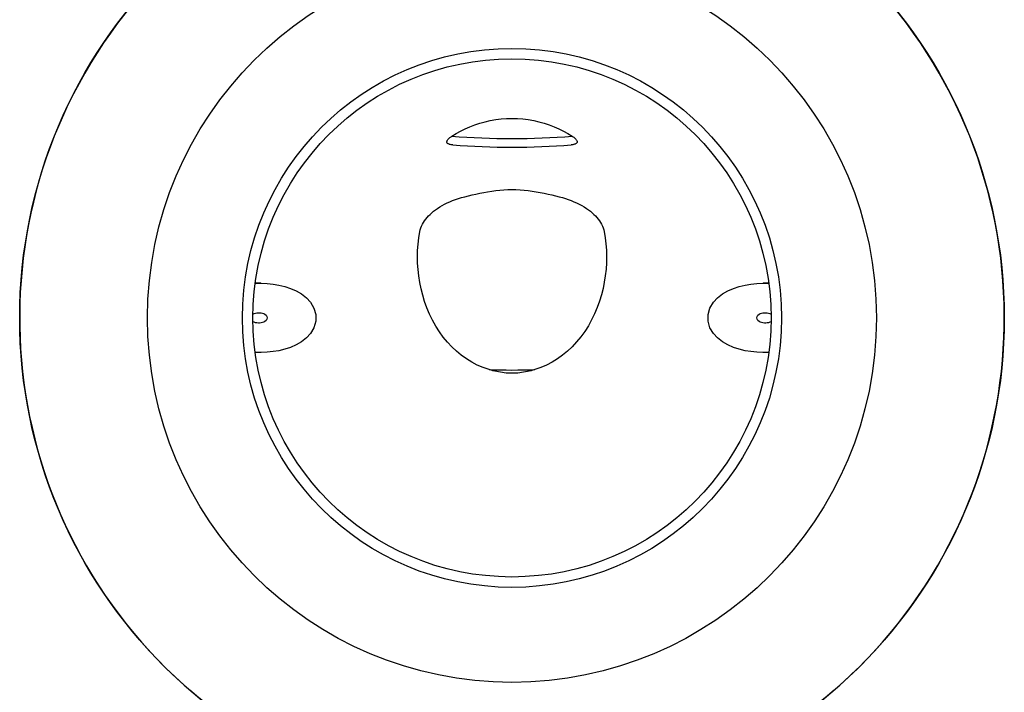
# Model space of a CAD drawing. Header units: millimetres. Extents: x 1072 to 3661, y 438 to 1500.
# Tile 16 of 19: x 1654 to 1939, y 666 to 861. Entities that reach past the tile are written whole.
import ezdxf

# ---------------------------------------------------------------- set-up
doc = ezdxf.new("R2010")
doc.units = ezdxf.units.MM
doc.layers.add('DETAIL', color=2, linetype='Continuous')

msp = doc.modelspace()

# ---------------------------------------------------------------- linework, layer by layer
at = {"layer": 'DETAIL'}
for p, q in [((1723.94, 784.25), (1722.26, 784.25)), ((1870.92, 784.25), (1869.25, 784.25)), ((1723.94, 764.25), (1722.26, 764.25)), ((1870.92, 764.25), (1869.25, 764.25))]:
    msp.add_line(p, q, dxfattribs=at)
at = {"layer": 'DETAIL', "flags": 128}
for points in [[(1779.16, 826.82), (1780.41, 827.59), (1781.71, 828.31), (1783.05, 828.97), (1784.43, 829.58), (1785.85, 830.13), (1787.31, 830.61), (1788.8, 831.03), (1790.32, 831.37), (1791.87, 831.64), (1793.45, 831.84), (1795.02, 831.96), (1796.6, 832), (1798.18, 831.96), (1799.75, 831.84), (1801.32, 831.64), (1802.88, 831.37), (1804.4, 831.02), (1805.89, 830.61), (1807.34, 830.13), (1808.76, 829.58), (1810.14, 828.98), (1811.48, 828.31), (1812.78, 827.59), (1814.03, 826.82)], [(1779.44, 824.32), (1779.18, 824.34), (1778.94, 824.38), (1778.72, 824.42), (1778.53, 824.46), (1778.36, 824.52), (1778.21, 824.58), (1778.08, 824.66), (1777.96, 824.74), (1777.87, 824.83), (1777.8, 824.94), (1777.76, 825.05), (1777.74, 825.17), (1777.75, 825.31), (1777.79, 825.44), (1777.85, 825.58), (1777.93, 825.72), (1778.04, 825.87), (1778.16, 826.01), (1778.3, 826.15), (1778.45, 826.29), (1778.61, 826.42), (1778.78, 826.55), (1778.96, 826.69), (1779.16, 826.82)], [(1814.03, 826.82), (1814.26, 826.67), (1814.46, 826.52), (1814.65, 826.37), (1814.82, 826.22), (1814.97, 826.08), (1815.1, 825.93), (1815.21, 825.79), (1815.31, 825.65), (1815.38, 825.5), (1815.43, 825.36), (1815.45, 825.23), (1815.44, 825.1), (1815.41, 824.98), (1815.35, 824.87), (1815.26, 824.77), (1815.15, 824.68), (1815.02, 824.6), (1814.88, 824.54), (1814.71, 824.48), (1814.54, 824.43), (1814.35, 824.39), (1814.16, 824.36), (1813.96, 824.34), (1813.75, 824.32)], [(1779.44, 824.32), (1781.58, 824.16), (1783.71, 824.03), (1785.85, 823.92), (1788, 823.83), (1790.14, 823.76), (1792.29, 823.7), (1794.44, 823.67), (1796.59, 823.66), (1798.75, 823.67), (1800.9, 823.7), (1803.05, 823.76), (1805.19, 823.83), (1807.34, 823.92), (1809.48, 824.03), (1811.61, 824.16), (1813.75, 824.32)], [(1782.91, 809.3), (1783.97, 809.57), (1785.04, 809.83), (1786.14, 810.09), (1787.26, 810.33), (1788.4, 810.56), (1789.55, 810.77), (1790.71, 810.95), (1791.87, 811.1), (1793.04, 811.22), (1794.22, 811.31), (1795.39, 811.36), (1796.57, 811.38), (1797.75, 811.37), (1798.92, 811.31), (1800.1, 811.23), (1801.27, 811.11), (1802.43, 810.95), (1803.59, 810.77), (1804.74, 810.57), (1805.89, 810.34), (1807.02, 810.09), (1808.13, 809.84), (1809.21, 809.57), (1810.27, 809.3)], [(1769.9, 799.24), (1770.02, 799.76), (1770.19, 800.29), (1770.4, 800.81), (1770.65, 801.33), (1770.95, 801.85), (1771.27, 802.35), (1771.63, 802.83), (1772.02, 803.31), (1772.44, 803.76), (1772.89, 804.21), (1773.37, 804.65), (1773.89, 805.09), (1774.45, 805.52), (1775.05, 805.94), (1775.69, 806.35), (1776.38, 806.75), (1777.1, 807.14), (1777.84, 807.51), (1778.62, 807.86), (1779.42, 808.18), (1780.25, 808.49), (1781.11, 808.78), (1782, 809.05), (1782.91, 809.3)], [(1810.27, 809.3), (1811.17, 809.06), (1812.04, 808.79), (1812.89, 808.51), (1813.72, 808.2), (1814.53, 807.87), (1815.31, 807.52), (1816.07, 807.15), (1816.8, 806.76), (1817.49, 806.35), (1818.13, 805.94), (1818.74, 805.52), (1819.3, 805.09), (1819.82, 804.65), (1820.3, 804.21), (1820.75, 803.76), (1821.17, 803.31), (1821.56, 802.83), (1821.92, 802.35), (1822.24, 801.85), (1822.54, 801.33), (1822.79, 800.81), (1823, 800.29), (1823.17, 799.77), (1823.29, 799.24)], [(1790, 759.26), (1788.25, 759.87), (1786.56, 760.6), (1784.94, 761.45), (1783.39, 762.41), (1781.91, 763.47), (1780.51, 764.63), (1779.18, 765.89), (1777.91, 767.25), (1776.71, 768.71), (1775.59, 770.25), (1774.55, 771.89), (1773.59, 773.6), (1772.73, 775.36), (1771.97, 777.15), (1771.31, 778.97), (1770.74, 780.81), (1770.27, 782.66), (1769.89, 784.52), (1769.6, 786.37), (1769.39, 788.23), (1769.27, 790.09), (1769.23, 791.94), (1769.27, 793.79), (1769.4, 795.63), (1769.61, 797.45), (1769.9, 799.24)], [(1823.29, 799.24), (1823.58, 797.46), (1823.78, 795.65), (1823.91, 793.84), (1823.96, 792.01), (1823.92, 790.17), (1823.81, 788.31), (1823.6, 786.46), (1823.32, 784.6), (1822.94, 782.75), (1822.47, 780.91), (1821.91, 779.07), (1821.26, 777.26), (1820.51, 775.46), (1819.65, 773.7), (1818.69, 771.98), (1817.64, 770.32), (1816.51, 768.75), (1815.3, 767.28), (1814.02, 765.9), (1812.67, 764.63), (1811.26, 763.46), (1809.78, 762.39), (1808.23, 761.43), (1806.61, 760.59), (1804.93, 759.86), (1803.19, 759.26)], [(1722.26, 784.2), (1724.03, 784.25), (1725.76, 784.19), (1727.45, 784.03), (1729.11, 783.75), (1730.81, 783.34), (1732.51, 782.78), (1734.15, 782.06), (1735.69, 781.16), (1737.08, 780.07), (1738.3, 778.75), (1739.28, 777.1), (1739.83, 775.22), (1739.83, 773.28), (1739.28, 771.41), (1738.3, 769.76), (1737.08, 768.44), (1735.69, 767.35), (1734.15, 766.45), (1732.51, 765.72), (1730.81, 765.16), (1729.11, 764.75), (1727.45, 764.48), (1725.76, 764.31), (1724.03, 764.25), (1722.26, 764.3)], [(1870.93, 764.3), (1869.16, 764.25), (1867.43, 764.31), (1865.74, 764.48), (1864.08, 764.75), (1862.38, 765.16), (1860.68, 765.72), (1859.04, 766.45), (1857.5, 767.35), (1856.11, 768.44), (1854.89, 769.76), (1853.9, 771.41), (1853.36, 773.28), (1853.36, 775.22), (1853.9, 777.1), (1854.89, 778.75), (1856.11, 780.07), (1857.5, 781.16), (1859.04, 782.06), (1860.68, 782.78), (1862.38, 783.34), (1864.08, 783.75), (1865.74, 784.03), (1867.43, 784.19), (1869.16, 784.25), (1870.93, 784.2)], [(1721.6, 775.37), (1721.97, 775.53), (1722.36, 775.65), (1722.77, 775.72), (1723.17, 775.75), (1723.55, 775.74), (1723.95, 775.7), (1724.35, 775.61), (1724.73, 775.47), (1725.09, 775.28), (1725.4, 775.02), (1725.66, 774.67), (1725.76, 774.25), (1725.66, 773.83), (1725.4, 773.48), (1725.09, 773.23), (1724.73, 773.04), (1724.35, 772.9), (1723.95, 772.81), (1723.55, 772.76), (1723.17, 772.75), (1722.77, 772.79), (1722.36, 772.86), (1721.97, 772.97), (1721.6, 773.13)], [(1871.59, 773.13), (1871.22, 772.97), (1870.82, 772.86), (1870.42, 772.79), (1870.02, 772.75), (1869.64, 772.76), (1869.24, 772.81), (1868.84, 772.9), (1868.46, 773.04), (1868.1, 773.23), (1867.79, 773.48), (1867.53, 773.83), (1867.43, 774.25), (1867.53, 774.67), (1867.79, 775.02), (1868.1, 775.28), (1868.46, 775.47), (1868.84, 775.61), (1869.24, 775.7), (1869.64, 775.74), (1870.02, 775.75), (1870.42, 775.72), (1870.82, 775.65), (1871.22, 775.53), (1871.59, 775.37)], [(1803.19, 759.26), (1802.66, 759.11), (1802.12, 758.96), (1801.58, 758.82), (1801.04, 758.7), (1800.49, 758.59), (1799.94, 758.49), (1799.39, 758.41), (1798.83, 758.34), (1798.27, 758.29), (1797.72, 758.25), (1797.16, 758.23), (1796.6, 758.22), (1796.04, 758.23), (1795.48, 758.25), (1794.92, 758.29), (1794.36, 758.34), (1793.81, 758.41), (1793.25, 758.49), (1792.7, 758.59), (1792.16, 758.7), (1791.61, 758.82), (1791.07, 758.96), (1790.53, 759.11), (1790, 759.26)]]:
    msp.add_lwpolyline(points, dxfattribs=at)
at = {"layer": 'DETAIL'}
for radius in [142.5, 105.5, 78, 75]:
    msp.add_circle((1796.59, 774.25), radius, dxfattribs=at)
msp.add_arc((1796.59, 774.25), 142.5, 140.4355, 39.5645, dxfattribs=at)
for centre, major_axis, start_param, end_param in [((1796.59, 883.91), (115.5, 0), 4.560888, 4.86389), ((1796.59, 813.16), (108, 0), 4.651301, 4.773477)]:
    msp.add_ellipse(centre, major_axis=major_axis, ratio=0.5, start_param=start_param, end_param=end_param, dxfattribs=at)

doc.saveas('drawing.dxf')
